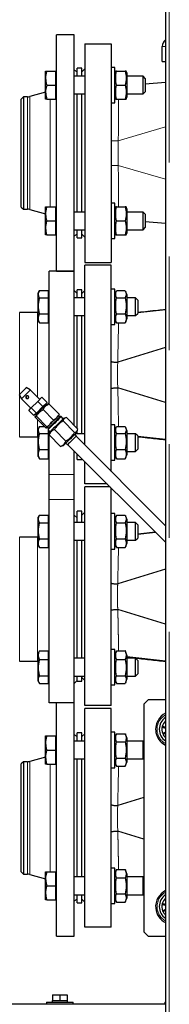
# Model space of a CAD drawing. Header units: millimetres. Extents: x 37 to 252, y 66 to 151.
# Tile 44 of 68: x 155 to 157, y 77 to 90. Entities that reach past the tile are written whole.
import ezdxf

# ---------------------------------------------------------------- set-up
doc = ezdxf.new("R2010")
doc.units = ezdxf.units.MM
doc.linetypes.add('PHANTOM', pattern=[12.7, 6.35, -1.27, 1.27, -1.27, 1.27, -1.27])

msp = doc.modelspace()

# ---------------------------------------------------------------- linework, layer by layer
at = {"color": 7, "linetype": 'Continuous', "lineweight": 25}
for p, q in [((156.966, 94.704), (156.966, 69.602)), ((155.731, 90.073), (155.491, 90.073)), ((155.491, 86.873), (155.491, 90.073)), ((155.731, 86.873), (155.731, 90.073)), ((155.871, 89.953), (156.231, 89.953)), ((155.871, 89.953), (155.871, 86.993)), ((156.231, 89.953), (156.231, 86.993)), ((156.921, 89.713), (156.921, 89.913)), ((156.921, 89.713), (156.966, 89.713)), ((155.341, 89.487), (155.341, 89.582)), ((155.358, 89.582), (155.481, 89.582)), ((155.491, 89.582), (155.481, 89.582)), ((155.481, 89.487), (155.481, 89.582)), ((155.771, 89.573), (155.731, 89.596)), ((155.831, 89.623), (155.771, 89.623)), ((155.771, 89.512), (155.771, 89.623)), ((155.831, 89.512), (155.831, 89.623)), ((155.871, 89.613), (155.831, 89.573)), ((156.281, 89.632), (156.231, 89.632)), ((156.281, 89.629), (156.281, 89.632)), ((156.281, 89.152), (156.281, 89.629)), ((156.291, 89.582), (156.281, 89.557)), ((156.301, 89.582), (156.421, 89.582)), ((156.441, 89.557), (156.432, 89.582)), ((155.341, 89.297), (155.341, 89.487)), ((155.481, 89.392), (155.481, 89.487)), ((155.871, 89.512), (155.731, 89.512)), ((156.441, 89.557), (156.441, 89.392)), ((156.661, 89.512), (156.441, 89.512)), ((156.691, 89.482), (156.661, 89.512)), ((156.661, 89.272), (156.661, 89.512)), ((156.691, 89.482), (156.691, 89.302)), ((155.341, 89.296), (155.127, 89.238)), ((155.341, 89.202), (155.341, 89.297)), ((155.358, 89.392), (155.481, 89.392)), ((155.481, 89.297), (155.481, 89.392)), ((155.481, 89.202), (155.481, 89.297)), ((156.301, 89.392), (156.421, 89.392)), ((156.441, 89.392), (156.441, 89.228)), ((156.661, 89.272), (156.691, 89.302)), ((156.966, 89.426), (156.691, 89.406)), ((155.041, 89.234), (155.011, 89.204)), ((155.011, 87.742), (155.011, 89.204)), ((155.095, 89.234), (155.041, 89.234)), ((155.041, 89.234), (155.041, 87.712)), ((155.358, 89.202), (155.481, 89.202)), ((155.481, 89.202), (155.491, 89.202)), ((155.731, 89.272), (155.871, 89.272)), ((155.771, 88.473), (155.771, 89.272)), ((155.831, 88.473), (155.831, 89.272)), ((156.281, 89.228), (156.291, 89.202)), ((156.301, 89.202), (156.421, 89.202)), ((156.432, 89.202), (156.441, 89.228)), ((156.441, 89.272), (156.661, 89.272)), ((156.231, 89.152), (156.281, 89.152)), ((155.771, 87.674), (155.771, 88.473)), ((155.831, 87.674), (155.831, 88.473)), ((155.011, 87.742), (155.041, 87.712)), ((155.041, 87.712), (155.095, 87.712)), ((155.127, 87.708), (155.341, 87.65)), ((155.341, 87.649), (155.341, 87.744)), ((155.358, 87.744), (155.481, 87.744)), ((155.491, 87.744), (155.481, 87.744)), ((155.481, 87.649), (155.481, 87.744)), ((156.281, 87.794), (156.231, 87.794)), ((156.281, 87.635), (156.281, 87.794)), ((156.291, 87.744), (156.281, 87.718)), ((156.301, 87.744), (156.421, 87.744)), ((156.441, 87.718), (156.432, 87.744)), ((156.441, 87.718), (156.441, 87.554)), ((155.341, 87.459), (155.341, 87.649)), ((155.481, 87.554), (155.481, 87.649)), ((155.871, 87.674), (155.731, 87.674)), ((156.281, 87.314), (156.281, 87.635)), ((156.661, 87.674), (156.441, 87.674)), ((156.691, 87.644), (156.661, 87.674)), ((156.661, 87.434), (156.661, 87.674)), ((156.691, 87.644), (156.691, 87.464)), ((155.341, 87.364), (155.341, 87.459)), ((155.358, 87.554), (155.481, 87.554)), ((155.481, 87.459), (155.481, 87.554)), ((155.481, 87.364), (155.481, 87.459)), ((155.731, 87.434), (155.871, 87.434)), ((155.771, 87.323), (155.771, 87.434)), ((155.831, 87.323), (155.831, 87.434)), ((156.301, 87.554), (156.421, 87.554)), ((156.441, 87.554), (156.441, 87.389)), ((156.441, 87.434), (156.661, 87.434)), ((156.661, 87.434), (156.691, 87.464)), ((156.966, 87.521), (156.691, 87.54)), ((155.358, 87.364), (155.481, 87.364)), ((155.481, 87.364), (155.491, 87.364)), ((155.731, 87.35), (155.771, 87.373)), ((155.771, 87.323), (155.831, 87.323)), ((155.831, 87.373), (155.871, 87.333)), ((156.231, 87.314), (156.281, 87.314)), ((156.281, 87.389), (156.291, 87.364)), ((156.301, 87.364), (156.421, 87.364)), ((156.432, 87.364), (156.441, 87.389)), ((155.871, 86.993), (156.231, 86.993)), ((156.231, 86.953), (155.871, 86.953)), ((155.871, 84.522), (155.871, 86.953)), ((156.231, 84.162), (156.231, 86.953)), ((155.731, 86.873), (155.391, 86.873)), ((155.391, 85.07), (155.391, 86.873)), ((155.491, 86.873), (155.731, 86.873)), ((155.731, 84.783), (155.731, 86.873)), ((156.281, 86.632), (156.231, 86.632)), ((156.281, 86.537), (156.281, 86.632)), ((155.254, 86.605), (155.241, 86.582)), ((155.241, 86.562), (155.241, 86.582)), ((155.241, 86.404), (155.241, 86.562)), ((155.258, 86.611), (155.381, 86.611)), ((155.258, 86.513), (155.381, 86.513)), ((155.381, 86.562), (155.381, 86.611)), ((155.391, 86.582), (155.381, 86.582)), ((155.381, 86.513), (155.381, 86.562)), ((155.381, 86.404), (155.381, 86.513)), ((155.771, 86.573), (155.731, 86.613)), ((155.871, 86.512), (155.731, 86.512)), ((155.831, 86.623), (155.771, 86.623)), ((155.771, 86.512), (155.771, 86.623)), ((155.831, 86.512), (155.831, 86.623)), ((155.871, 86.613), (155.831, 86.573)), ((156.299, 86.605), (156.281, 86.557)), ((156.281, 86.152), (156.281, 86.537)), ((156.301, 86.611), (156.421, 86.611)), ((156.301, 86.513), (156.421, 86.513)), ((156.441, 86.557), (156.424, 86.605)), ((156.441, 86.557), (156.441, 86.228)), ((156.561, 86.512), (156.441, 86.512)), ((156.591, 86.482), (156.561, 86.512)), ((156.561, 86.272), (156.561, 86.512)), ((155.241, 86.234), (155.241, 86.404)), ((155.381, 86.294), (155.381, 86.404)), ((156.591, 86.482), (156.591, 86.302)), ((155.231, 86.313), (154.991, 86.313)), ((155.241, 86.313), (155.231, 86.313)), ((155.241, 86.202), (155.241, 86.234)), ((155.258, 86.294), (155.381, 86.294)), ((155.381, 86.234), (155.381, 86.294)), ((155.381, 86.173), (155.381, 86.234)), ((155.731, 86.272), (155.871, 86.272)), ((155.771, 84.743), (155.771, 86.272)), ((155.831, 84.674), (155.831, 86.272)), ((156.281, 86.228), (156.299, 86.18)), ((156.301, 86.294), (156.421, 86.294)), ((156.424, 86.18), (156.441, 86.228)), ((156.441, 86.272), (156.561, 86.272)), ((156.561, 86.272), (156.591, 86.302)), ((156.966, 86.351), (156.591, 86.309)), ((155.241, 86.202), (155.254, 86.18)), ((155.258, 86.173), (155.255, 86.18)), ((155.258, 86.173), (155.381, 86.173)), ((155.381, 86.202), (155.391, 86.202)), ((156.231, 86.152), (156.281, 86.152)), ((156.3, 86.18), (156.301, 86.173)), ((156.301, 86.173), (156.421, 86.173)), ((156.421, 86.173), (156.423, 86.18)), ((156.966, 85.842), (156.318, 85.641)), ((156.318, 85.641), (156.318, 85.641)), ((155.135, 85.266), (155.081, 85.297)), ((155.081, 85.296), (155.081, 85.297)), ((156.318, 85.295), (156.319, 85.295)), ((156.966, 85.097), (156.319, 85.295)), ((154.984, 85.199), (155.015, 85.145)), ((155.262, 85.138), (155.135, 85.266)), ((155.235, 85.111), (155.291, 85.167)), ((155.362, 85.096), (155.291, 85.167)), ((155.015, 85.145), (155.142, 85.018)), ((155.146, 85.022), (155.235, 85.111)), ((155.305, 85.04), (155.217, 84.951)), ((155.305, 85.04), (155.235, 85.111)), ((155.362, 85.096), (155.305, 85.04)), ((155.343, 85.071), (155.34, 85.075)), ((155.351, 85.071), (155.343, 85.071)), ((155.358, 85.064), (155.351, 85.071)), ((155.371, 85.064), (155.359, 85.055)), ((155.373, 85.078), (155.371, 85.077)), ((155.526, 84.936), (155.385, 85.077)), ((155.113, 84.989), (155.146, 85.022)), ((155.184, 84.919), (155.113, 84.989)), ((155.217, 84.951), (155.146, 85.022)), ((155.217, 84.951), (155.184, 84.919)), ((155.203, 84.909), (155.202, 84.907)), ((155.221, 84.924), (155.203, 84.896)), ((155.345, 84.754), (155.203, 84.896)), ((155.206, 84.94), (155.209, 84.937)), ((155.209, 84.937), (155.209, 84.93)), ((155.209, 84.93), (155.216, 84.923)), ((155.358, 84.767), (155.217, 84.909)), ((155.449, 84.858), (155.307, 85)), ((155.534, 84.901), (155.52, 84.916)), ((155.526, 84.922), (155.527, 84.924)), ((155.552, 84.905), (155.538, 84.905)), ((155.58, 84.877), (155.552, 84.905)), ((155.253, 84.764), (155.241, 84.744)), ((155.258, 84.772), (155.326, 84.772)), ((155.579, 84.847), (155.734, 84.691)), ((155.613, 84.889), (155.582, 84.878)), ((155.623, 84.891), (155.779, 84.736)), ((156.281, 84.794), (156.231, 84.794)), ((156.281, 84.716), (156.281, 84.794)), ((156.298, 84.765), (156.281, 84.718)), ((156.301, 84.772), (156.421, 84.772)), ((156.441, 84.718), (156.425, 84.765)), ((154.991, 84.633), (155.231, 84.633)), ((155.231, 84.633), (155.241, 84.633)), ((155.241, 84.725), (155.241, 84.744)), ((155.241, 84.569), (155.241, 84.725)), ((155.258, 84.678), (155.381, 84.678)), ((155.356, 84.753), (155.359, 84.754)), ((155.365, 84.76), (155.379, 84.746)), ((155.375, 84.742), (155.375, 84.728)), ((155.375, 84.728), (155.404, 84.7)), ((155.381, 84.678), (155.381, 84.722)), ((155.381, 84.569), (155.381, 84.678)), ((155.389, 84.657), (155.392, 84.666)), ((155.389, 84.657), (155.544, 84.501)), ((155.391, 84.667), (155.391, 84.712)), ((155.402, 84.698), (155.391, 84.667)), ((155.391, 84.122), (155.391, 84.654)), ((155.403, 84.699), (155.402, 84.698)), ((155.461, 84.729), (155.617, 84.574)), ((155.757, 84.643), (155.736, 84.664)), ((155.871, 84.674), (155.745, 84.674)), ((156.966, 83.427), (155.754, 84.64)), ((155.766, 84.695), (155.776, 84.726)), ((155.771, 84.674), (155.771, 84.711)), ((156.281, 84.314), (156.281, 84.716)), ((156.301, 84.678), (156.421, 84.678)), ((156.441, 84.718), (156.441, 84.389)), ((156.561, 84.674), (156.441, 84.674)), ((156.591, 84.644), (156.561, 84.674)), ((156.561, 84.434), (156.561, 84.674)), ((156.591, 84.644), (156.591, 84.464)), ((156.966, 84.596), (156.591, 84.638)), ((155.241, 84.397), (155.241, 84.569)), ((155.381, 84.459), (155.381, 84.569)), ((155.554, 84.505), (155.544, 84.501)), ((155.554, 84.504), (155.586, 84.514)), ((155.587, 84.515), (155.586, 84.514)), ((155.616, 84.544), (155.637, 84.523)), ((155.637, 84.524), (155.637, 84.523)), ((155.64, 84.527), (156.963, 83.204)), ((155.241, 84.364), (155.241, 84.397)), ((155.241, 84.364), (155.253, 84.343)), ((155.258, 84.459), (155.381, 84.459)), ((155.381, 84.397), (155.381, 84.459)), ((155.381, 84.335), (155.381, 84.397)), ((155.381, 84.364), (155.391, 84.364)), ((155.731, 84.122), (155.731, 84.436)), ((155.731, 84.434), (155.733, 84.434)), ((155.771, 84.323), (155.771, 84.397)), ((156.281, 84.389), (156.298, 84.343)), ((156.301, 84.459), (156.421, 84.459)), ((156.425, 84.343), (156.441, 84.389)), ((156.441, 84.434), (156.561, 84.434)), ((156.561, 84.434), (156.591, 84.464)), ((155.258, 84.335), (155.255, 84.344)), ((155.258, 84.335), (155.381, 84.335)), ((155.258, 84.334), (155.381, 84.334)), ((155.381, 84.334), (155.381, 84.335)), ((155.771, 84.323), (155.831, 84.323)), ((155.831, 84.323), (155.831, 84.336)), ((155.871, 83.993), (155.871, 84.296)), ((156.231, 84.314), (156.281, 84.314)), ((156.3, 84.343), (156.301, 84.335)), ((156.301, 84.335), (156.421, 84.335)), ((156.301, 84.334), (156.421, 84.334)), ((156.421, 84.335), (156.423, 84.343)), ((155.391, 83.784), (155.391, 84.122)), ((155.731, 83.784), (155.731, 84.122)), ((156.174, 83.993), (155.871, 83.993)), ((156.214, 83.953), (155.871, 83.953)), ((155.871, 80.993), (155.871, 83.953)), ((156.231, 80.993), (156.231, 83.936)), ((155.391, 81.033), (155.391, 83.784)), ((155.731, 81.033), (155.731, 83.784)), ((155.256, 83.567), (155.241, 83.542)), ((155.258, 83.571), (155.381, 83.571)), ((155.381, 83.52), (155.381, 83.571)), ((155.771, 83.533), (155.731, 83.573)), ((155.831, 83.623), (155.771, 83.623)), ((155.771, 83.472), (155.771, 83.623)), ((155.831, 83.472), (155.831, 83.623)), ((155.871, 83.613), (155.831, 83.573)), ((156.281, 83.592), (156.231, 83.592)), ((156.281, 83.524), (156.281, 83.592)), ((156.3, 83.567), (156.281, 83.517)), ((156.301, 83.571), (156.421, 83.571)), ((156.441, 83.517), (156.423, 83.567)), ((155.241, 83.52), (155.241, 83.542)), ((155.241, 83.36), (155.241, 83.52)), ((155.258, 83.469), (155.381, 83.469)), ((155.391, 83.542), (155.381, 83.542)), ((155.381, 83.469), (155.381, 83.52)), ((155.381, 83.36), (155.381, 83.469)), ((155.871, 83.472), (155.731, 83.472)), ((156.281, 83.112), (156.281, 83.524)), ((156.301, 83.469), (156.421, 83.469)), ((156.441, 83.517), (156.441, 83.188)), ((156.561, 83.472), (156.441, 83.472)), ((156.591, 83.442), (156.561, 83.472)), ((156.561, 83.232), (156.561, 83.472)), ((156.591, 83.442), (156.591, 83.262)), ((155.241, 83.192), (155.241, 83.36)), ((155.381, 83.25), (155.381, 83.36)), ((156.828, 83.339), (156.591, 83.313)), ((156.831, 83.336), (156.591, 83.309)), ((155.231, 83.273), (154.991, 83.273)), ((155.241, 83.273), (155.231, 83.273)), ((155.241, 83.162), (155.241, 83.192)), ((155.241, 83.162), (155.256, 83.138)), ((155.258, 83.25), (155.381, 83.25)), ((155.381, 83.192), (155.381, 83.25)), ((155.381, 83.133), (155.381, 83.192)), ((155.381, 83.162), (155.391, 83.162)), ((155.731, 83.232), (155.871, 83.232)), ((155.771, 81.744), (155.771, 83.232)), ((155.831, 81.744), (155.831, 83.232)), ((156.281, 83.188), (156.3, 83.137)), ((156.301, 83.25), (156.421, 83.25)), ((156.423, 83.137), (156.441, 83.188)), ((156.441, 83.232), (156.561, 83.232)), ((156.561, 83.232), (156.591, 83.262)), ((156.963, 83.204), (156.966, 83.201)), ((155.258, 83.133), (155.256, 83.138)), ((155.258, 83.133), (155.381, 83.133)), ((156.231, 83.112), (156.281, 83.112)), ((156.301, 83.138), (156.301, 83.133)), ((156.301, 83.133), (156.421, 83.133)), ((156.421, 83.133), (156.422, 83.138)), ((156.966, 82.842), (156.318, 82.641)), ((156.318, 82.641), (156.318, 82.641)), ((156.318, 82.295), (156.319, 82.295)), ((156.966, 82.097), (156.319, 82.295)), ((155.256, 81.73), (155.241, 81.704)), ((155.241, 81.675), (155.241, 81.704)), ((155.257, 81.729), (155.258, 81.733)), ((155.258, 81.733), (155.381, 81.733)), ((155.381, 81.675), (155.381, 81.733)), ((155.391, 81.704), (155.381, 81.704)), ((155.771, 81.634), (155.771, 81.744)), ((155.831, 81.634), (155.831, 81.744)), ((156.281, 81.754), (156.231, 81.754)), ((156.281, 81.687), (156.281, 81.754)), ((156.3, 81.729), (156.281, 81.678)), ((156.301, 81.733), (156.421, 81.733)), ((156.441, 81.678), (156.423, 81.729)), ((154.991, 81.593), (155.231, 81.593)), ((155.231, 81.593), (155.241, 81.593)), ((155.241, 81.508), (155.241, 81.675)), ((155.258, 81.618), (155.381, 81.618)), ((155.381, 81.618), (155.381, 81.675)), ((155.381, 81.508), (155.381, 81.618)), ((155.871, 81.634), (155.731, 81.634)), ((156.281, 81.274), (156.281, 81.687)), ((156.301, 81.618), (156.421, 81.618)), ((156.441, 81.678), (156.441, 81.349)), ((156.966, 81.596), (156.441, 81.655)), ((156.561, 81.634), (156.441, 81.634)), ((156.591, 81.604), (156.561, 81.634)), ((156.561, 81.394), (156.561, 81.634)), ((156.591, 81.604), (156.591, 81.424)), ((155.241, 81.346), (155.241, 81.508)), ((155.381, 81.398), (155.381, 81.508)), ((155.241, 81.324), (155.241, 81.346)), ((155.241, 81.324), (155.256, 81.298)), ((155.258, 81.398), (155.381, 81.398)), ((155.381, 81.346), (155.381, 81.398)), ((155.381, 81.294), (155.381, 81.346)), ((155.381, 81.324), (155.391, 81.324)), ((155.731, 81.394), (155.871, 81.394)), ((155.731, 81.293), (155.771, 81.333)), ((155.771, 81.323), (155.771, 81.394)), ((155.771, 81.323), (155.831, 81.323)), ((155.831, 81.323), (155.831, 81.394)), ((155.831, 81.373), (155.871, 81.333)), ((156.281, 81.349), (156.3, 81.298)), ((156.301, 81.398), (156.421, 81.398)), ((156.423, 81.298), (156.441, 81.349)), ((156.441, 81.394), (156.561, 81.394)), ((156.561, 81.394), (156.591, 81.424)), ((155.258, 81.294), (155.381, 81.294)), ((156.231, 81.274), (156.281, 81.274)), ((156.301, 81.294), (156.421, 81.294)), ((155.731, 81.033), (155.391, 81.033)), ((155.491, 81.033), (155.391, 81.033)), ((155.491, 77.873), (155.491, 81.033)), ((155.731, 77.873), (155.731, 81.033)), ((156.731, 81.073), (156.671, 81.013)), ((156.966, 81.073), (156.731, 81.073)), ((156.231, 80.993), (155.871, 80.993)), ((156.231, 80.953), (155.871, 80.953)), ((155.871, 77.993), (155.871, 80.953)), ((156.231, 77.993), (156.231, 80.953)), ((156.671, 81.013), (156.671, 77.933)), ((156.966, 80.787), (156.964, 80.785)), ((156.964, 80.785), (156.966, 80.782)), ((156.281, 80.632), (156.231, 80.632)), ((156.281, 80.152), (156.281, 80.632)), ((156.921, 80.711), (156.919, 80.7)), ((156.919, 80.7), (156.966, 80.69)), ((156.966, 80.702), (156.921, 80.711)), ((156.966, 80.633), (156.927, 80.616)), ((155.341, 80.487), (155.341, 80.582)), ((155.358, 80.582), (155.481, 80.582)), ((155.491, 80.582), (155.481, 80.582)), ((155.481, 80.487), (155.481, 80.582)), ((155.771, 80.573), (155.731, 80.596)), ((155.871, 80.512), (155.731, 80.512)), ((155.831, 80.623), (155.771, 80.623)), ((155.771, 80.512), (155.771, 80.623)), ((155.831, 80.512), (155.831, 80.623)), ((155.871, 80.613), (155.831, 80.573)), ((156.301, 80.612), (156.281, 80.557)), ((156.301, 80.612), (156.421, 80.612)), ((156.301, 80.502), (156.421, 80.502)), ((156.441, 80.557), (156.421, 80.612)), ((156.441, 80.557), (156.441, 80.31)), ((156.661, 80.512), (156.441, 80.512)), ((156.671, 80.502), (156.661, 80.512)), ((156.661, 80.392), (156.661, 80.512)), ((156.927, 80.616), (156.932, 80.605)), ((156.932, 80.605), (156.966, 80.621)), ((155.341, 80.297), (155.341, 80.487)), ((155.358, 80.392), (155.481, 80.392)), ((155.481, 80.392), (155.481, 80.487)), ((155.481, 80.297), (155.481, 80.392)), ((156.661, 80.272), (156.661, 80.392)), ((155.041, 80.234), (155.011, 80.204)), ((155.095, 80.234), (155.041, 80.234)), ((155.041, 80.234), (155.041, 78.712)), ((155.341, 80.296), (155.127, 80.238)), ((155.341, 80.202), (155.341, 80.297)), ((155.481, 80.202), (155.481, 80.297)), ((155.731, 80.272), (155.871, 80.272)), ((155.771, 78.674), (155.771, 80.272)), ((155.831, 78.674), (155.831, 80.272)), ((156.301, 80.283), (156.421, 80.283)), ((156.441, 80.31), (156.441, 80.228)), ((156.441, 80.272), (156.661, 80.272)), ((156.661, 80.272), (156.671, 80.282)), ((155.011, 78.742), (155.011, 80.204)), ((155.358, 80.202), (155.481, 80.202)), ((155.481, 80.202), (155.491, 80.202)), ((156.231, 80.152), (156.281, 80.152)), ((156.281, 80.228), (156.301, 80.173)), ((156.301, 80.173), (156.421, 80.173)), ((156.421, 80.173), (156.441, 80.228)), ((156.671, 79.751), (156.318, 79.641)), ((156.318, 79.641), (156.318, 79.641)), ((156.318, 79.295), (156.319, 79.295)), ((156.671, 79.187), (156.319, 79.295)), ((156.281, 78.794), (156.231, 78.794)), ((156.281, 78.554), (156.281, 78.794)), ((156.301, 78.773), (156.281, 78.718)), ((156.301, 78.773), (156.421, 78.773)), ((156.441, 78.718), (156.421, 78.773)), ((155.011, 78.742), (155.041, 78.712)), ((155.041, 78.712), (155.095, 78.712)), ((155.127, 78.708), (155.341, 78.65)), ((155.341, 78.649), (155.341, 78.744)), ((155.341, 78.459), (155.341, 78.649)), ((155.358, 78.744), (155.481, 78.744)), ((155.491, 78.744), (155.481, 78.744)), ((155.481, 78.649), (155.481, 78.744)), ((155.481, 78.554), (155.481, 78.649)), ((155.871, 78.674), (155.731, 78.674)), ((156.301, 78.663), (156.421, 78.663)), ((156.441, 78.718), (156.441, 78.472)), ((156.661, 78.674), (156.441, 78.674)), ((156.671, 78.664), (156.661, 78.674)), ((156.661, 78.45), (156.661, 78.674)), ((155.358, 78.554), (155.481, 78.554)), ((155.481, 78.459), (155.481, 78.554)), ((156.281, 78.314), (156.281, 78.554)), ((155.341, 78.364), (155.341, 78.459)), ((155.481, 78.364), (155.481, 78.459)), ((155.731, 78.434), (155.871, 78.434)), ((155.731, 78.35), (155.771, 78.373)), ((155.771, 78.323), (155.771, 78.434)), ((155.831, 78.323), (155.831, 78.434)), ((155.831, 78.373), (155.871, 78.333)), ((156.281, 78.389), (156.301, 78.334)), ((156.301, 78.444), (156.421, 78.444)), ((156.421, 78.334), (156.441, 78.389)), ((156.441, 78.472), (156.441, 78.389)), ((156.441, 78.434), (156.661, 78.434)), ((156.661, 78.434), (156.661, 78.45)), ((156.661, 78.434), (156.671, 78.444)), ((156.966, 78.387), (156.965, 78.386)), ((156.965, 78.386), (156.966, 78.384)), ((155.358, 78.364), (155.481, 78.364)), ((155.481, 78.364), (155.491, 78.364)), ((155.771, 78.323), (155.831, 78.323)), ((156.231, 78.314), (156.281, 78.314)), ((156.301, 78.334), (156.421, 78.334)), ((156.921, 78.313), (156.919, 78.302)), ((156.919, 78.302), (156.966, 78.291)), ((156.966, 78.303), (156.921, 78.313)), ((156.966, 78.234), (156.927, 78.217)), ((156.927, 78.217), (156.931, 78.207)), ((156.931, 78.207), (156.966, 78.222)), ((156.231, 77.993), (155.871, 77.993)), ((155.491, 77.873), (155.731, 77.873)), ((156.671, 77.933), (156.731, 77.873)), ((156.731, 77.873), (156.966, 77.873)), ((155.434, 77.08), (155.434, 77)), ((155.434, 77.08), (155.534, 77.08)), ((155.534, 77.08), (155.534, 77)), ((155.534, 77.08), (155.634, 77.08)), ((155.634, 77.08), (155.634, 77)), ((156.966, 76.95), (146.164, 76.95)), ((155.354, 76.98), (155.354, 76.95)), ((155.354, 76.98), (155.714, 76.98)), ((155.429, 77), (155.429, 76.98)), ((155.429, 77), (155.434, 77)), ((155.434, 77), (155.456, 77)), ((155.456, 77), (155.511, 77)), ((155.511, 77), (155.534, 77)), ((155.534, 77), (155.556, 77)), ((155.556, 77), (155.611, 77)), ((155.611, 77), (155.634, 77)), ((155.634, 77), (155.639, 77)), ((155.639, 76.98), (155.639, 77)), ((155.714, 76.95), (155.714, 76.98)), ((156.954, 76.98), (156.954, 76.95)), ((156.954, 76.98), (156.966, 76.98))]:
    msp.add_line(p, q, dxfattribs=at)
at = {"color": 8, "linetype": 'PHANTOM', "lineweight": 18}
for p, q in [((157.016, 94.693), (157.016, 69.613)), ((156.966, 89.913), (156.921, 89.913)), ((155.095, 87.712), (155.095, 89.234)), ((155.127, 87.708), (155.127, 89.238)), ((155.403, 87.744), (155.403, 89.202)), ((156.966, 88.828), (156.323, 88.64)), ((156.323, 88.64), (156.231, 88.64)), ((156.323, 88.64), (156.323, 88.306)), ((156.323, 88.306), (156.231, 88.306)), ((156.966, 88.118), (156.323, 88.306)), ((154.991, 86.313), (154.991, 85.207)), ((155.231, 85.169), (155.231, 86.313)), ((156.318, 85.295), (156.318, 85.295)), ((154.991, 85.186), (154.991, 84.633)), ((155.231, 84.633), (155.231, 84.867)), ((155.731, 84.122), (155.391, 84.122)), ((155.731, 83.784), (155.391, 83.784)), ((154.991, 81.593), (154.991, 83.273)), ((155.231, 81.593), (155.231, 83.273)), ((156.963, 83.204), (156.966, 83.208)), ((156.318, 82.641), (156.318, 82.641)), ((156.318, 82.295), (156.318, 82.295)), ((155.095, 78.712), (155.095, 80.234)), ((155.127, 78.708), (155.127, 80.238)), ((155.403, 78.744), (155.403, 80.202)), ((156.318, 79.641), (156.318, 79.641))]:
    msp.add_line(p, q, dxfattribs=at)
at = {"color": 8, "linetype": 'PHANTOM', "lineweight": 18, "flags": 128}
for points in [[(156.33, 89.202), (156.33, 89.195), (156.331, 89.104), (156.33, 89.002), (156.329, 88.886), (156.327, 88.766), (156.323, 88.64), (156.323, 88.64), (156.323, 88.64)], [(156.327, 86.173), (156.327, 86.136), (156.327, 86.073), (156.326, 85.972), (156.324, 85.856), (156.322, 85.778), (156.32, 85.696), (156.318, 85.641), (156.318, 85.641), (156.318, 85.641)], [(156.318, 85.641), (156.318, 85.641), (156.316, 85.59), (156.314, 85.468), (156.315, 85.371), (156.318, 85.295), (156.318, 85.295)], [(156.327, 83.133), (156.327, 83.073), (156.326, 82.972), (156.324, 82.856), (156.322, 82.778), (156.32, 82.696), (156.318, 82.641), (156.318, 82.641), (156.318, 82.641)], [(156.327, 80.173), (156.327, 80.136), (156.327, 80.073), (156.326, 79.972), (156.324, 79.856), (156.322, 79.778), (156.32, 79.696), (156.318, 79.641), (156.318, 79.641), (156.318, 79.641)], [(156.318, 79.641), (156.318, 79.641), (156.316, 79.59), (156.314, 79.468), (156.315, 79.371), (156.318, 79.295), (156.318, 79.295)]]:
    msp.add_lwpolyline(points, dxfattribs=at)
at = {"color": 7, "linetype": 'Continuous', "lineweight": 25, "flags": 128}
for points in [[(154.984, 85.199), (154.984, 85.199), (154.986, 85.202), (154.994, 85.21), (155.006, 85.222), (155.021, 85.237), (155.037, 85.253), (155.053, 85.268), (155.066, 85.281), (155.076, 85.291), (155.081, 85.296)], [(155.135, 85.266), (155.134, 85.265), (155.129, 85.26), (155.119, 85.249), (155.105, 85.235), (155.088, 85.219), (155.07, 85.201), (155.053, 85.183), (155.037, 85.168), (155.025, 85.156), (155.017, 85.148), (155.015, 85.145)], [(155.351, 85.071), (155.35, 85.07), (155.345, 85.065), (155.335, 85.055), (155.321, 85.041), (155.304, 85.024), (155.285, 85.005), (155.265, 84.986), (155.247, 84.968), (155.232, 84.952), (155.219, 84.94), (155.212, 84.932), (155.209, 84.93)], [(155.375, 84.742), (155.375, 84.742), (155.378, 84.745), (155.386, 84.753), (155.398, 84.765), (155.414, 84.781), (155.432, 84.799), (155.452, 84.819), (155.473, 84.84), (155.492, 84.859), (155.509, 84.876), (155.523, 84.89), (155.533, 84.9), (155.537, 84.904), (155.538, 84.905)], [(155.552, 84.905), (155.552, 84.904), (155.547, 84.9), (155.537, 84.89), (155.523, 84.876), (155.506, 84.859), (155.486, 84.839), (155.465, 84.818), (155.444, 84.797), (155.424, 84.777), (155.406, 84.759), (155.392, 84.745), (155.382, 84.734), (155.376, 84.729), (155.375, 84.728)], [(155.582, 84.878), (155.582, 84.878), (155.577, 84.873), (155.567, 84.863), (155.553, 84.849), (155.535, 84.831), (155.515, 84.811), (155.493, 84.79), (155.472, 84.768), (155.451, 84.748), (155.433, 84.73), (155.419, 84.715), (155.408, 84.704), (155.403, 84.699)], [(155.766, 84.695), (155.765, 84.694), (155.761, 84.689), (155.751, 84.679), (155.737, 84.665), (155.719, 84.647), (155.699, 84.627), (155.677, 84.606), (155.656, 84.584), (155.635, 84.564), (155.617, 84.546), (155.602, 84.531), (155.592, 84.521), (155.587, 84.515)], [(155.757, 84.643), (155.757, 84.643), (155.754, 84.64), (155.746, 84.632), (155.734, 84.62), (155.718, 84.604), (155.701, 84.587), (155.683, 84.569), (155.666, 84.552), (155.652, 84.539), (155.643, 84.529), (155.637, 84.524)]]:
    msp.add_lwpolyline(points, dxfattribs=at)
at = {"color": 7, "linetype": 'Continuous', "lineweight": 25}
for centre, radius, start, end in [((157.041, 89.913), 0.12, 128.6822, 180), ((155.095, 89.354), 0.12, 270, 285), ((155.095, 87.592), 0.12, 75, 90), ((155.097, 85.171), 0.0199, 135.799, 314.2399), ((157.071, 80.673), 0.24, 149.8552, 244.0555), ((157.071, 80.673), 0.24, 115.9445, 149.8552), ((157.071, 80.673), 0.19, 123.5477, 236.4523), ((157.071, 80.673), 0.155, 132.5359, 165.7116), ((157.071, 80.673), 0.155, 165.7116, 201.7116), ((157.071, 80.673), 0.155, 201.7116, 227.4641), ((155.095, 80.354), 0.12, 270, 285), ((155.095, 78.592), 0.12, 75, 90), ((157.071, 78.273), 0.24, 115.9445, 185.3518), ((157.071, 78.273), 0.19, 123.5477, 236.4523), ((157.071, 78.273), 0.155, 132.5359, 165.2081), ((157.071, 78.273), 0.24, 185.3518, 244.0555), ((157.071, 78.273), 0.155, 165.2081, 201.2081), ((157.071, 78.273), 0.155, 201.2081, 227.4641)]:
    msp.add_arc(centre, radius, start, end, dxfattribs=at)
at = {"color": 8, "linetype": 'PHANTOM', "lineweight": 18}
for centre, radius, start, end in [((142.601, 87.855), 13.73, 359.5342, 1.8816), ((141.935, 84.8), 14.392, 359.8908, 1.972), ((157.071, 80.673), 0.22, 149.8552, 241.4926), ((157.071, 80.673), 0.22, 118.5074, 149.8552), ((157.071, 78.273), 0.22, 118.5074, 185.3518), ((157.071, 78.273), 0.22, 185.3518, 241.4926)]:
    msp.add_arc(centre, radius, start, end, dxfattribs=at)
at = {"color": 7, "linetype": 'Continuous', "lineweight": 25}
for points, knots in [([(155.358, 89.582), (155.354, 89.567), (155.344, 89.536), (155.342, 89.504), (155.341, 89.487)], [0, 0, 0, 0, 0.495467, 1, 1, 1, 1]), ([(155.341, 89.582), (155.341, 89.582), (155.342, 89.582), (155.345, 89.582), (155.354, 89.582), (155.358, 89.582)], [0, 0, 0, 0, 0.070093, 0.530791, 1, 1, 1, 1]), ([(156.301, 89.392), (156.296, 89.423), (156.285, 89.487), (156.296, 89.55), (156.301, 89.582)], [0, 0, 0, 0, 0.491184, 1, 1, 1, 1]), ([(156.301, 89.582), (156.3, 89.582), (156.293, 89.582), (156.292, 89.582), (156.292, 89.582)], [0, 0, 0, 0, 0.259024, 1, 1, 1, 1]), ([(156.421, 89.582), (156.427, 89.551), (156.438, 89.488), (156.427, 89.424), (156.421, 89.392)], [0, 0, 0, 0, 0.49118, 1, 1, 1, 1]), ([(156.431, 89.582), (156.43, 89.582), (156.43, 89.582), (156.423, 89.582), (156.421, 89.582)], [0, 0, 0, 0, 0.740964, 1, 1, 1, 1]), ([(155.341, 89.487), (155.341, 89.485), (155.342, 89.468), (155.345, 89.436), (155.354, 89.407), (155.358, 89.392)], [0, 0, 0, 0, 0.070081, 0.530792, 1, 1, 1, 1]), ([(155.358, 89.392), (155.351, 89.368), (155.342, 89.337), (155.342, 89.305), (155.341, 89.297)], [0, 0, 0, 0, 0.773388, 1, 1, 1, 1]), ([(155.341, 89.297), (155.344, 89.272), (155.346, 89.24), (155.356, 89.209), (155.358, 89.202)], [0, 0, 0, 0, 0.795685, 1, 1, 1, 1]), ([(156.301, 89.202), (156.296, 89.233), (156.285, 89.297), (156.296, 89.36), (156.301, 89.392)], [0, 0, 0, 0, 0.4911892, 1, 1, 1, 1]), ([(156.421, 89.392), (156.427, 89.361), (156.438, 89.298), (156.427, 89.234), (156.421, 89.202)], [0, 0, 0, 0, 0.4911745, 1, 1, 1, 1]), ([(155.358, 89.202), (155.354, 89.202), (155.344, 89.202), (155.342, 89.202), (155.341, 89.202)], [0, 0, 0, 0, 0.495446, 1, 1, 1, 1]), ([(156.292, 89.202), (156.292, 89.202), (156.293, 89.202), (156.3, 89.202), (156.301, 89.202)], [0, 0, 0, 0, 0.740964, 1, 1, 1, 1]), ([(156.421, 89.202), (156.423, 89.202), (156.43, 89.202), (156.431, 89.202), (156.431, 89.202)], [0, 0, 0, 0, 0.259024, 1, 1, 1, 1]), ([(155.358, 87.744), (155.354, 87.728), (155.344, 87.697), (155.342, 87.665), (155.341, 87.649)], [0, 0, 0, 0, 0.495467, 1, 1, 1, 1]), ([(155.341, 87.744), (155.342, 87.744), (155.342, 87.744), (155.351, 87.744), (155.358, 87.744)], [0, 0, 0, 0, 0.226604, 1, 1, 1, 1]), ([(156.301, 87.554), (156.296, 87.585), (156.285, 87.648), (156.296, 87.712), (156.301, 87.744)], [0, 0, 0, 0, 0.4911745, 1, 1, 1, 1]), ([(156.301, 87.744), (156.3, 87.744), (156.293, 87.744), (156.292, 87.744), (156.292, 87.744)], [0, 0, 0, 0, 0.259024, 1, 1, 1, 1]), ([(156.421, 87.744), (156.427, 87.713), (156.438, 87.649), (156.427, 87.586), (156.421, 87.554)], [0, 0, 0, 0, 0.4911892, 1, 1, 1, 1]), ([(156.431, 87.744), (156.43, 87.744), (156.43, 87.744), (156.423, 87.744), (156.421, 87.744)], [0, 0, 0, 0, 0.740964, 1, 1, 1, 1]), ([(155.341, 87.649), (155.341, 87.647), (155.342, 87.629), (155.345, 87.597), (155.354, 87.568), (155.358, 87.554)], [0, 0, 0, 0, 0.0700994, 0.5307916, 1, 1, 1, 1]), ([(155.358, 87.554), (155.354, 87.538), (155.344, 87.507), (155.342, 87.475), (155.341, 87.459)], [0, 0, 0, 0, 0.495456, 1, 1, 1, 1]), ([(155.341, 87.459), (155.341, 87.457), (155.342, 87.439), (155.345, 87.407), (155.354, 87.378), (155.358, 87.364)], [0, 0, 0, 0, 0.070099, 0.530781, 1, 1, 1, 1]), ([(156.301, 87.364), (156.296, 87.395), (156.285, 87.458), (156.296, 87.522), (156.301, 87.554)], [0, 0, 0, 0, 0.49118, 1, 1, 1, 1]), ([(156.421, 87.554), (156.427, 87.523), (156.438, 87.459), (156.427, 87.396), (156.421, 87.364)], [0, 0, 0, 0, 0.491184, 1, 1, 1, 1]), ([(155.358, 87.364), (155.351, 87.364), (155.342, 87.364), (155.342, 87.364), (155.341, 87.364)], [0, 0, 0, 0, 0.773396, 1, 1, 1, 1]), ([(156.292, 87.364), (156.292, 87.364), (156.293, 87.364), (156.3, 87.364), (156.301, 87.364)], [0, 0, 0, 0, 0.740964, 1, 1, 1, 1]), ([(156.421, 87.364), (156.423, 87.364), (156.43, 87.364), (156.431, 87.364), (156.431, 87.364)], [0, 0, 0, 0, 0.259024, 1, 1, 1, 1]), ([(155.258, 86.611), (155.256, 86.608), (155.246, 86.592), (155.244, 86.576), (155.241, 86.562)], [0, 0, 0, 0, 0.2042966, 1, 1, 1, 1]), ([(155.241, 86.562), (155.242, 86.559), (155.242, 86.542), (155.251, 86.526), (155.258, 86.513)], [0, 0, 0, 0, 0.22659, 1, 1, 1, 1]), ([(155.258, 86.513), (155.254, 86.496), (155.244, 86.46), (155.242, 86.423), (155.241, 86.404)], [0, 0, 0, 0, 0.495459, 1, 1, 1, 1]), ([(156.301, 86.513), (156.296, 86.529), (156.286, 86.56), (156.295, 86.59), (156.3, 86.605)], [0, 0, 0, 0, 0.527301, 1, 1, 1, 1]), ([(156.301, 86.294), (156.296, 86.33), (156.285, 86.403), (156.296, 86.476), (156.301, 86.513)], [0, 0, 0, 0, 0.491173, 1, 1, 1, 1]), ([(156.423, 86.605), (156.427, 86.591), (156.437, 86.56), (156.427, 86.53), (156.421, 86.513)], [0, 0, 0, 0, 0.45373, 1, 1, 1, 1]), ([(156.421, 86.513), (156.427, 86.478), (156.438, 86.405), (156.427, 86.332), (156.421, 86.294)], [0, 0, 0, 0, 0.491183, 1, 1, 1, 1]), ([(155.241, 86.404), (155.241, 86.401), (155.242, 86.382), (155.245, 86.345), (155.254, 86.311), (155.258, 86.294)], [0, 0, 0, 0, 0.070099, 0.530795, 1, 1, 1, 1]), ([(155.258, 86.294), (155.254, 86.285), (155.244, 86.265), (155.242, 86.244), (155.241, 86.234)], [0, 0, 0, 0, 0.495469, 1, 1, 1, 1]), ([(155.241, 86.234), (155.241, 86.232), (155.242, 86.222), (155.245, 86.201), (155.254, 86.183), (155.258, 86.173)], [0, 0, 0, 0, 0.0700992, 0.5307852, 1, 1, 1, 1]), ([(156.301, 86.173), (156.3, 86.178), (156.293, 86.201), (156.288, 86.241), (156.295, 86.276), (156.301, 86.294), (156.301, 86.294)], [0, 0, 0, 0, 0.129596, 0.552153, 0.986705, 1, 1, 1, 1]), ([(156.421, 86.294), (156.422, 86.294), (156.427, 86.277), (156.435, 86.241), (156.43, 86.201), (156.423, 86.178), (156.421, 86.173)], [0, 0, 0, 0, 0.013295, 0.436204, 0.870403, 1, 1, 1, 1]), ([(156.966, 86.354), (156.931, 86.35), (156.806, 86.336), (156.681, 86.323), (156.591, 86.313)], [0, 0, 0, 0, 0.282345, 1, 1, 1, 1]), ([(156.231, 85.654), (156.231, 85.654), (156.232, 85.653), (156.234, 85.65), (156.246, 85.646), (156.266, 85.643), (156.29, 85.641), (156.309, 85.641), (156.318, 85.641)], [0, 0, 0, 0, 0.010937, 0.181178, 0.385905, 0.590612, 0.795309, 1, 1, 1, 1]), ([(156.231, 85.282), (156.231, 85.282), (156.232, 85.283), (156.234, 85.286), (156.246, 85.29), (156.266, 85.293), (156.291, 85.295), (156.309, 85.295), (156.318, 85.295)], [0, 0, 0, 0, 0.010558, 0.182719, 0.387062, 0.591382, 0.795694, 1, 1, 1, 1]), ([(155.08, 85.182), (155.082, 85.184), (155.085, 85.186), (155.092, 85.188), (155.098, 85.188), (155.105, 85.186), (155.11, 85.181), (155.113, 85.175), (155.114, 85.169), (155.113, 85.162), (155.11, 85.156), (155.105, 85.151), (155.099, 85.149), (155.093, 85.148), (155.086, 85.15), (155.081, 85.154), (155.076, 85.159), (155.074, 85.165), (155.074, 85.172), (155.076, 85.178), (155.079, 85.181), (155.08, 85.182)], [0, 0, 0, 0, 0.052691, 0.105351, 0.158881, 0.213094, 0.266324, 0.318442, 0.37104, 0.424937, 0.478994, 0.531812, 0.58395, 0.636937, 0.691063, 0.744844, 0.79727, 0.84947, 0.902892, 0.957107, 1, 1, 1, 1]), ([(155.307, 85), (155.314, 85.01), (155.326, 85.033), (155.353, 85.059), (155.374, 85.071), (155.385, 85.077)], [0, 0, 0, 0, 0.336159, 0.682264, 1, 1, 1, 1]), ([(155.385, 85.077), (155.383, 85.077), (155.378, 85.079), (155.371, 85.078), (155.369, 85.073), (155.371, 85.066), (155.371, 85.064)], [0, 0, 0, 0, 0.12831, 0.436982, 0.754657, 1, 1, 1, 1]), ([(155.203, 84.896), (155.203, 84.898), (155.201, 84.905), (155.203, 84.91), (155.21, 84.911), (155.215, 84.909), (155.217, 84.909)], [0, 0, 0, 0, 0.2453423, 0.5537689, 0.8716908, 1, 1, 1, 1]), ([(155.217, 84.909), (155.224, 84.921), (155.24, 84.946), (155.271, 84.977), (155.296, 84.992), (155.307, 85)], [0, 0, 0, 0, 0.336161, 0.682262, 1, 1, 1, 1]), ([(155.422, 84.832), (155.434, 84.839), (155.46, 84.855), (155.49, 84.886), (155.506, 84.911), (155.513, 84.922)], [0, 0, 0, 0, 0.33615, 0.682268, 1, 1, 1, 1]), ([(155.526, 84.936), (155.52, 84.925), (155.507, 84.902), (155.481, 84.876), (155.459, 84.864), (155.449, 84.858)], [0, 0, 0, 0, 0.3361584, 0.6822723, 1, 1, 1, 1]), ([(155.513, 84.922), (155.516, 84.922), (155.522, 84.92), (155.528, 84.922), (155.528, 84.929), (155.527, 84.934), (155.526, 84.936)], [0, 0, 0, 0, 0.2453409, 0.5537684, 0.8716891, 1, 1, 1, 1]), ([(155.258, 84.772), (155.256, 84.769), (155.246, 84.754), (155.244, 84.738), (155.241, 84.725)], [0, 0, 0, 0, 0.204304, 1, 1, 1, 1]), ([(155.345, 84.754), (155.356, 84.76), (155.378, 84.773), (155.404, 84.8), (155.416, 84.821), (155.422, 84.832)], [0, 0, 0, 0, 0.336155, 0.682269, 1, 1, 1, 1]), ([(155.358, 84.767), (155.358, 84.766), (155.36, 84.761), (155.36, 84.754), (155.354, 84.752), (155.348, 84.753), (155.345, 84.754)], [0, 0, 0, 0, 0.128311, 0.436983, 0.754658, 1, 1, 1, 1]), ([(155.449, 84.858), (155.441, 84.846), (155.425, 84.821), (155.394, 84.79), (155.37, 84.775), (155.358, 84.767)], [0, 0, 0, 0, 0.336156, 0.682269, 1, 1, 1, 1]), ([(155.579, 84.847), (155.567, 84.839), (155.541, 84.823), (155.505, 84.791), (155.478, 84.757), (155.465, 84.736), (155.461, 84.729)], [0, 0, 0, 0, 0.242157, 0.549924, 0.867134, 1, 1, 1, 1]), ([(155.623, 84.891), (155.616, 84.889), (155.6, 84.885), (155.585, 84.869), (155.581, 84.854), (155.579, 84.847)], [0, 0, 0, 0, 0.336149, 0.682259, 1, 1, 1, 1]), ([(156.301, 84.678), (156.296, 84.694), (156.285, 84.725), (156.296, 84.756), (156.301, 84.772)], [0, 0, 0, 0, 0.491184, 1, 1, 1, 1]), ([(156.421, 84.772), (156.427, 84.757), (156.438, 84.726), (156.427, 84.694), (156.421, 84.678)], [0, 0, 0, 0, 0.491174, 1, 1, 1, 1]), ([(155.241, 84.725), (155.242, 84.722), (155.242, 84.706), (155.251, 84.69), (155.258, 84.678)], [0, 0, 0, 0, 0.226591, 1, 1, 1, 1]), ([(155.258, 84.678), (155.254, 84.66), (155.244, 84.625), (155.242, 84.587), (155.241, 84.569)], [0, 0, 0, 0, 0.4954577, 1, 1, 1, 1]), ([(155.461, 84.729), (155.451, 84.724), (155.429, 84.714), (155.404, 84.689), (155.394, 84.667), (155.389, 84.657)], [0, 0, 0, 0, 0.336159, 0.682268, 1, 1, 1, 1]), ([(155.617, 84.574), (155.623, 84.578), (155.644, 84.591), (155.678, 84.617), (155.71, 84.653), (155.727, 84.68), (155.734, 84.691)], [0, 0, 0, 0, 0.13287, 0.440865, 0.757837, 1, 1, 1, 1]), ([(155.734, 84.691), (155.742, 84.693), (155.758, 84.698), (155.773, 84.713), (155.777, 84.728), (155.779, 84.736)], [0, 0, 0, 0, 0.336161, 0.682276, 1, 1, 1, 1]), ([(156.301, 84.459), (156.296, 84.495), (156.285, 84.568), (156.296, 84.641), (156.301, 84.678)], [0, 0, 0, 0, 0.491183, 1, 1, 1, 1]), ([(156.421, 84.678), (156.427, 84.642), (156.438, 84.569), (156.427, 84.497), (156.421, 84.459)], [0, 0, 0, 0, 0.491183, 1, 1, 1, 1]), ([(156.591, 84.633), (156.634, 84.629), (156.75, 84.616), (156.875, 84.602), (156.957, 84.593), (156.966, 84.592)], [0, 0, 0, 0, 0.342893, 0.922988, 1, 1, 1, 1]), ([(155.241, 84.569), (155.241, 84.566), (155.242, 84.547), (155.245, 84.51), (155.254, 84.476), (155.258, 84.459)], [0, 0, 0, 0, 0.070097, 0.530785, 1, 1, 1, 1]), ([(155.544, 84.501), (155.555, 84.506), (155.577, 84.517), (155.602, 84.542), (155.612, 84.564), (155.617, 84.574)], [0, 0, 0, 0, 0.336162, 0.682269, 1, 1, 1, 1]), ([(155.258, 84.459), (155.254, 84.449), (155.244, 84.429), (155.242, 84.408), (155.241, 84.397)], [0, 0, 0, 0, 0.495455, 1, 1, 1, 1]), ([(155.241, 84.397), (155.241, 84.396), (155.242, 84.385), (155.245, 84.364), (155.254, 84.345), (155.258, 84.335)], [0, 0, 0, 0, 0.0700955, 0.5307744, 1, 1, 1, 1]), ([(156.301, 84.335), (156.3, 84.34), (156.293, 84.363), (156.288, 84.404), (156.295, 84.441), (156.301, 84.459), (156.301, 84.459)], [0, 0, 0, 0, 0.129595, 0.552154, 0.986716, 1, 1, 1, 1]), ([(156.421, 84.459), (156.422, 84.459), (156.427, 84.441), (156.435, 84.405), (156.43, 84.364), (156.423, 84.34), (156.421, 84.335)], [0, 0, 0, 0, 0.013285, 0.436207, 0.870404, 1, 1, 1, 1]), ([(155.258, 83.571), (155.256, 83.568), (155.246, 83.551), (155.244, 83.534), (155.241, 83.52)], [0, 0, 0, 0, 0.2043, 1, 1, 1, 1]), ([(156.301, 83.469), (156.296, 83.486), (156.286, 83.519), (156.296, 83.551), (156.301, 83.567)], [0, 0, 0, 0, 0.514248, 1, 1, 1, 1]), ([(156.422, 83.567), (156.427, 83.552), (156.437, 83.519), (156.427, 83.487), (156.421, 83.469)], [0, 0, 0, 0, 0.467265, 1, 1, 1, 1]), ([(155.241, 83.52), (155.242, 83.517), (155.242, 83.499), (155.251, 83.482), (155.258, 83.469)], [0, 0, 0, 0, 0.2266032, 1, 1, 1, 1]), ([(155.258, 83.469), (155.254, 83.452), (155.244, 83.416), (155.242, 83.379), (155.241, 83.36)], [0, 0, 0, 0, 0.49547, 1, 1, 1, 1]), ([(156.301, 83.25), (156.296, 83.286), (156.285, 83.359), (156.296, 83.432), (156.301, 83.469)], [0, 0, 0, 0, 0.4911824, 1, 1, 1, 1]), ([(156.421, 83.469), (156.427, 83.434), (156.438, 83.361), (156.427, 83.287), (156.421, 83.25)], [0, 0, 0, 0, 0.491182, 1, 1, 1, 1]), ([(155.241, 83.36), (155.241, 83.357), (155.242, 83.338), (155.245, 83.3), (155.254, 83.267), (155.258, 83.25)], [0, 0, 0, 0, 0.070105, 0.530777, 1, 1, 1, 1]), ([(155.258, 83.25), (155.254, 83.241), (155.244, 83.222), (155.242, 83.202), (155.241, 83.192)], [0, 0, 0, 0, 0.495459, 1, 1, 1, 1]), ([(155.241, 83.192), (155.241, 83.19), (155.242, 83.18), (155.245, 83.16), (155.254, 83.142), (155.258, 83.133)], [0, 0, 0, 0, 0.0700938, 0.5307855, 1, 1, 1, 1]), ([(156.301, 83.133), (156.3, 83.138), (156.293, 83.159), (156.288, 83.198), (156.295, 83.232), (156.301, 83.25), (156.301, 83.25)], [0, 0, 0, 0, 0.12959, 0.552153, 0.986713, 1, 1, 1, 1]), ([(156.421, 83.25), (156.422, 83.25), (156.427, 83.233), (156.435, 83.199), (156.43, 83.16), (156.423, 83.138), (156.421, 83.133)], [0, 0, 0, 0, 0.013287, 0.436204, 0.870409, 1, 1, 1, 1]), ([(156.231, 82.654), (156.231, 82.654), (156.232, 82.653), (156.234, 82.65), (156.246, 82.646), (156.266, 82.643), (156.29, 82.641), (156.309, 82.641), (156.318, 82.641)], [0, 0, 0, 0, 0.010937, 0.181181, 0.385905, 0.590613, 0.795309, 1, 1, 1, 1]), ([(156.231, 82.282), (156.231, 82.282), (156.232, 82.283), (156.234, 82.286), (156.246, 82.29), (156.266, 82.293), (156.291, 82.295), (156.309, 82.295), (156.318, 82.295)], [0, 0, 0, 0, 0.010558, 0.182719, 0.387063, 0.591381, 0.795694, 1, 1, 1, 1]), ([(155.258, 81.733), (155.256, 81.729), (155.246, 81.71), (155.244, 81.691), (155.241, 81.675)], [0, 0, 0, 0, 0.204303, 1, 1, 1, 1]), ([(156.301, 81.618), (156.296, 81.636), (156.285, 81.675), (156.296, 81.713), (156.301, 81.733)], [0, 0, 0, 0, 0.49118, 1, 1, 1, 1]), ([(156.301, 81.733), (156.301, 81.733), (156.301, 81.731), (156.3, 81.73), (156.3, 81.729)], [0, 0, 0, 0, 0.337484, 1, 1, 1, 1]), ([(156.421, 81.733), (156.427, 81.714), (156.438, 81.676), (156.427, 81.637), (156.421, 81.618)], [0, 0, 0, 0, 0.49118, 1, 1, 1, 1]), ([(156.423, 81.729), (156.422, 81.73), (156.422, 81.731), (156.422, 81.733), (156.421, 81.733)], [0, 0, 0, 0, 0.66238, 1, 1, 1, 1]), ([(155.241, 81.675), (155.242, 81.671), (155.242, 81.651), (155.251, 81.632), (155.258, 81.618)], [0, 0, 0, 0, 0.226591, 1, 1, 1, 1]), ([(155.258, 81.618), (155.254, 81.6), (155.244, 81.564), (155.242, 81.527), (155.241, 81.508)], [0, 0, 0, 0, 0.495463, 1, 1, 1, 1]), ([(156.301, 81.398), (156.296, 81.434), (156.285, 81.507), (156.296, 81.58), (156.301, 81.618)], [0, 0, 0, 0, 0.4911798, 1, 1, 1, 1]), ([(156.421, 81.618), (156.427, 81.582), (156.438, 81.509), (156.427, 81.436), (156.421, 81.398)], [0, 0, 0, 0, 0.49118, 1, 1, 1, 1]), ([(156.441, 81.65), (156.464, 81.647), (156.557, 81.637), (156.722, 81.619), (156.875, 81.602), (156.957, 81.593), (156.966, 81.592)], [0, 0, 0, 0, 0.130108, 0.530638, 0.944991, 1, 1, 1, 1]), ([(155.241, 81.508), (155.241, 81.505), (155.242, 81.486), (155.245, 81.449), (155.254, 81.415), (155.258, 81.398)], [0, 0, 0, 0, 0.070105, 0.530787, 1, 1, 1, 1]), ([(155.258, 81.398), (155.254, 81.39), (155.244, 81.373), (155.242, 81.355), (155.241, 81.346)], [0, 0, 0, 0, 0.495462, 1, 1, 1, 1]), ([(155.241, 81.346), (155.241, 81.345), (155.242, 81.336), (155.245, 81.318), (155.254, 81.302), (155.258, 81.294)], [0, 0, 0, 0, 0.0701, 0.530795, 1, 1, 1, 1]), ([(156.3, 81.299), (156.299, 81.302), (156.293, 81.319), (156.288, 81.352), (156.295, 81.382), (156.301, 81.398), (156.301, 81.398)], [0, 0, 0, 0, 0.093589, 0.53363, 0.98616, 1, 1, 1, 1]), ([(156.421, 81.398), (156.422, 81.398), (156.427, 81.383), (156.435, 81.353), (156.43, 81.32), (156.424, 81.302), (156.423, 81.299)], [0, 0, 0, 0, 0.0138404, 0.4542505, 0.9064097, 1, 1, 1, 1]), ([(155.358, 80.582), (155.354, 80.567), (155.344, 80.536), (155.342, 80.504), (155.341, 80.487)], [0, 0, 0, 0, 0.495452, 1, 1, 1, 1]), ([(155.341, 80.582), (155.344, 80.582), (155.346, 80.582), (155.356, 80.582), (155.358, 80.582)], [0, 0, 0, 0, 0.795691, 1, 1, 1, 1]), ([(156.301, 80.502), (156.3, 80.507), (156.293, 80.527), (156.288, 80.563), (156.295, 80.595), (156.301, 80.611), (156.301, 80.612)], [0, 0, 0, 0, 0.129592, 0.552152, 0.986711, 1, 1, 1, 1]), ([(156.301, 80.283), (156.296, 80.318), (156.285, 80.392), (156.296, 80.465), (156.301, 80.502)], [0, 0, 0, 0, 0.491173, 1, 1, 1, 1]), ([(156.421, 80.612), (156.422, 80.611), (156.427, 80.595), (156.435, 80.563), (156.43, 80.527), (156.423, 80.507), (156.421, 80.502)], [0, 0, 0, 0, 0.013289, 0.436208, 0.870407, 1, 1, 1, 1]), ([(156.421, 80.502), (156.427, 80.466), (156.438, 80.393), (156.427, 80.32), (156.421, 80.283)], [0, 0, 0, 0, 0.491184, 1, 1, 1, 1]), ([(155.341, 80.487), (155.341, 80.485), (155.342, 80.468), (155.345, 80.436), (155.354, 80.407), (155.358, 80.392)], [0, 0, 0, 0, 0.0700994, 0.5307864, 1, 1, 1, 1]), ([(155.358, 80.392), (155.354, 80.377), (155.344, 80.346), (155.342, 80.314), (155.341, 80.297)], [0, 0, 0, 0, 0.495467, 1, 1, 1, 1]), ([(155.341, 80.297), (155.341, 80.295), (155.342, 80.278), (155.345, 80.246), (155.354, 80.217), (155.358, 80.202)], [0, 0, 0, 0, 0.0700994, 0.5307864, 1, 1, 1, 1]), ([(156.301, 80.173), (156.296, 80.191), (156.285, 80.227), (156.296, 80.264), (156.301, 80.283)], [0, 0, 0, 0, 0.4911795, 1, 1, 1, 1]), ([(156.421, 80.283), (156.427, 80.265), (156.438, 80.228), (156.427, 80.191), (156.421, 80.173)], [0, 0, 0, 0, 0.4911795, 1, 1, 1, 1]), ([(155.358, 80.202), (155.356, 80.202), (155.346, 80.202), (155.344, 80.202), (155.341, 80.202)], [0, 0, 0, 0, 0.204309, 1, 1, 1, 1]), ([(156.231, 79.654), (156.231, 79.654), (156.232, 79.653), (156.234, 79.65), (156.246, 79.646), (156.266, 79.643), (156.29, 79.641), (156.309, 79.641), (156.318, 79.641)], [0, 0, 0, 0, 0.010937, 0.181179, 0.385904, 0.590611, 0.795308, 1, 1, 1, 1]), ([(156.231, 79.282), (156.231, 79.282), (156.232, 79.283), (156.234, 79.286), (156.246, 79.29), (156.266, 79.293), (156.291, 79.295), (156.309, 79.295), (156.318, 79.295)], [0, 0, 0, 0, 0.010558, 0.182719, 0.387063, 0.591381, 0.795694, 1, 1, 1, 1]), ([(156.301, 78.663), (156.3, 78.668), (156.293, 78.688), (156.288, 78.725), (156.295, 78.756), (156.301, 78.773), (156.301, 78.773)], [0, 0, 0, 0, 0.129592, 0.552152, 0.986711, 1, 1, 1, 1]), ([(156.421, 78.773), (156.422, 78.773), (156.427, 78.757), (156.435, 78.725), (156.43, 78.689), (156.423, 78.668), (156.421, 78.663)], [0, 0, 0, 0, 0.013289, 0.436202, 0.870407, 1, 1, 1, 1]), ([(155.358, 78.744), (155.351, 78.72), (155.342, 78.688), (155.342, 78.656), (155.341, 78.649)], [0, 0, 0, 0, 0.773412, 1, 1, 1, 1]), ([(155.341, 78.744), (155.341, 78.744), (155.342, 78.744), (155.345, 78.744), (155.354, 78.744), (155.358, 78.744)], [0, 0, 0, 0, 0.070093, 0.530781, 1, 1, 1, 1]), ([(155.341, 78.649), (155.344, 78.623), (155.346, 78.591), (155.356, 78.56), (155.358, 78.554)], [0, 0, 0, 0, 0.795685, 1, 1, 1, 1]), ([(156.301, 78.444), (156.296, 78.48), (156.285, 78.553), (156.296, 78.626), (156.301, 78.663)], [0, 0, 0, 0, 0.491184, 1, 1, 1, 1]), ([(156.421, 78.663), (156.427, 78.628), (156.438, 78.554), (156.427, 78.481), (156.421, 78.444)], [0, 0, 0, 0, 0.491173, 1, 1, 1, 1]), ([(155.358, 78.554), (155.354, 78.538), (155.344, 78.507), (155.342, 78.475), (155.341, 78.459)], [0, 0, 0, 0, 0.4954485, 1, 1, 1, 1]), ([(155.341, 78.459), (155.341, 78.457), (155.342, 78.439), (155.345, 78.407), (155.354, 78.378), (155.358, 78.364)], [0, 0, 0, 0, 0.070081, 0.530786, 1, 1, 1, 1]), ([(156.301, 78.334), (156.296, 78.352), (156.285, 78.389), (156.296, 78.425), (156.301, 78.444)], [0, 0, 0, 0, 0.491177, 1, 1, 1, 1]), ([(156.421, 78.444), (156.427, 78.426), (156.438, 78.39), (156.427, 78.353), (156.421, 78.334)], [0, 0, 0, 0, 0.491177, 1, 1, 1, 1]), ([(155.358, 78.364), (155.354, 78.364), (155.344, 78.364), (155.342, 78.364), (155.341, 78.364)], [0, 0, 0, 0, 0.495457, 1, 1, 1, 1])]:
    msp.add_open_spline(points, degree=3, knots=knots, dxfattribs=at)
at = {"color": 8, "linetype": 'PHANTOM', "lineweight": 18}
for points, knots in [([(156.318, 85.641), (156.318, 85.641), (156.318, 85.641), (156.318, 85.641), (156.318, 85.641)], [0, 0, 0, 0, 0.978484, 1, 1, 1, 1]), ([(156.318, 82.641), (156.318, 82.641), (156.318, 82.624), (156.314, 82.567), (156.314, 82.476), (156.314, 82.378), (156.318, 82.321), (156.318, 82.295), (156.318, 82.295)], [0, 0, 0, 0, 0.000007, 0.149709, 0.500538, 0.779073, 0.999993, 1, 1, 1, 1]), ([(156.319, 82.295), (156.319, 82.295), (156.319, 82.264), (156.322, 82.204), (156.323, 82.114), (156.325, 82.027), (156.327, 81.946), (156.327, 81.864), (156.328, 81.789), (156.327, 81.751), (156.327, 81.733)], [0, 0, 0, 0, 0.000003, 0.126537, 0.253068, 0.387336, 0.522163, 0.656419, 0.835431, 1, 1, 1, 1]), ([(156.318, 79.295), (156.318, 79.295), (156.318, 79.295), (156.318, 79.295), (156.318, 79.295)], [0, 0, 0, 0, 0.020574, 1, 1, 1, 1]), ([(156.319, 79.295), (156.319, 79.295), (156.319, 79.264), (156.322, 79.204), (156.323, 79.114), (156.325, 79.027), (156.327, 78.946), (156.327, 78.865), (156.328, 78.806), (156.327, 78.779), (156.327, 78.773)], [0, 0, 0, 0, 0.000004, 0.142662, 0.285317, 0.436695, 0.588704, 0.74007, 0.941892, 1, 1, 1, 1])]:
    msp.add_open_spline(points, degree=3, knots=knots, dxfattribs=at)

doc.saveas('drawing.dxf')
